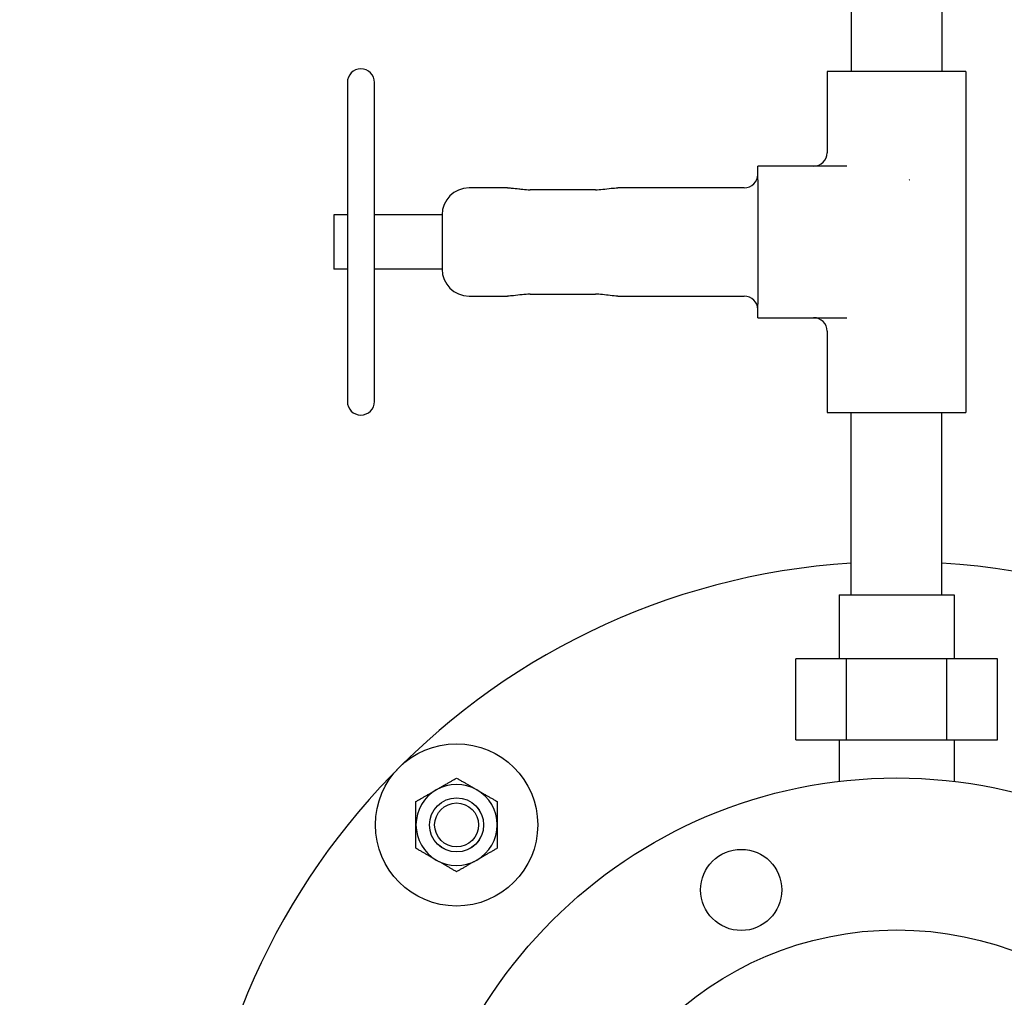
# Model space of a CAD drawing. Header units: inches. Extents: x 36 to 1719, y -84 to 1122.
# Tile 25 of 256: x 405 to 414, y 307 to 316. Entities that reach past the tile are written whole.
import ezdxf

# ---------------------------------------------------------------- set-up
doc = ezdxf.new("R2010")
doc.units = ezdxf.units.IN
doc.header["$LTSCALE"] = 48
doc.header["$MEASUREMENT"] = 0
doc.layers.add('Visible (ANSI)', color=7, linetype='Continuous', lineweight=30)

msp = doc.modelspace()

# ---------------------------------------------------------------- linework, layer by layer
at = {"layer": 'Visible (ANSI)'}
for p, q in [((412.47025, 316.67891), (412.47025, 315.86641)), ((413.31025, 316.67891), (413.31025, 315.86641)), ((412.249, 315.86641), (412.249, 315.11641)), ((413.5315, 315.86641), (412.249, 315.86641)), ((413.5315, 315.86641), (413.5315, 312.71641)), ((407.81525, 315.76641), (407.81525, 312.81641)), ((408.06525, 312.81641), (408.06525, 315.76641)), ((412.09597, 314.99141), (411.60775, 314.99141)), ((411.60775, 314.86641), (411.60775, 314.99141)), ((412.43044, 314.99141), (412.09597, 314.99141)), ((411.60775, 314.86641), (411.60775, 313.71641)), ((409.29596, 314.79141), (408.94025, 314.79141)), ((410.10775, 314.77466), (409.50325, 314.77466)), ((410.5596, 314.79141), (410.31504, 314.79141)), ((410.9702, 314.79141), (410.5596, 314.79141)), ((411.15589, 314.79141), (410.9702, 314.79141)), ((411.48275, 314.79141), (411.15589, 314.79141)), ((407.81525, 314.54141), (407.69025, 314.54141)), ((407.69025, 314.54141), (407.69025, 314.04141)), ((408.69025, 314.54141), (408.06525, 314.54141)), ((408.69025, 314.54141), (408.69025, 314.04141)), ((407.81525, 314.04141), (407.69025, 314.04141)), ((408.69025, 314.04141), (408.06525, 314.04141)), ((408.94025, 313.79141), (409.29596, 313.79141)), ((409.50325, 313.80815), (410.10775, 313.80815)), ((410.31504, 313.79141), (410.5596, 313.79141)), ((410.5596, 313.79141), (410.9702, 313.79141)), ((410.9702, 313.79141), (411.15589, 313.79141)), ((411.15589, 313.79141), (411.48275, 313.79141)), ((411.60775, 313.59141), (411.60775, 313.71641)), ((411.60775, 313.59141), (412.09597, 313.59141)), ((412.09597, 313.59141), (412.43044, 313.59141)), ((412.249, 313.46641), (412.249, 312.71641)), ((412.249, 312.71641), (413.5315, 312.71641)), ((412.47025, 311.02891), (412.47025, 312.71641)), ((413.31025, 311.02891), (413.31025, 312.71641)), ((412.35875, 311.02891), (412.35875, 310.43835)), ((412.35875, 311.02891), (413.42175, 311.02891)), ((413.42175, 311.02891), (413.42175, 310.43835)), ((411.95831, 309.69032), (411.95831, 310.43835)), ((412.42428, 310.43835), (411.95831, 310.43835)), ((412.42428, 310.43835), (412.42428, 309.69032)), ((413.35622, 310.43835), (412.42428, 310.43835)), ((413.82219, 310.43835), (413.35622, 310.43835)), ((413.35622, 309.69032), (413.35622, 310.43835)), ((413.82219, 309.69032), (413.82219, 310.43835)), ((411.95831, 309.69032), (412.42428, 309.69032)), ((412.35875, 309.69032), (412.35875, 309.30527)), ((412.42428, 309.69032), (413.35622, 309.69032)), ((413.35622, 309.69032), (413.82219, 309.69032)), ((413.42175, 309.69032), (413.42175, 309.30527))]:
    msp.add_line(p, q, dxfattribs=at)
for centre, radius in [((423.8504, 315.79693), 23.75), ((408.82439, 308.90264), 0.75), ((412.89025, 304.83677), 4.5), ((408.82439, 308.90264), 0.25014), ((408.82439, 308.90264), 0.25), ((408.82439, 308.90264), 0.20281), ((411.45519, 308.30132), 0.375), ((412.89025, 304.83677), 3.095)]:
    msp.add_circle(centre, radius, dxfattribs=at)
for centre, radius, start, end in [((407.94025, 315.76641), 0.125, 0, 180), ((412.124, 315.11641), 0.125, 270, 0), ((411.48275, 314.91641), 0.125, 270, 0), ((408.94025, 314.54141), 0.25, 90, 180), ((408.94025, 314.04141), 0.25, 180, 270), ((411.48275, 313.66641), 0.125, 0, 90), ((412.124, 313.46641), 0.125, 0, 90), ((407.94025, 312.81641), 0.125, 180, 0), ((412.89025, 304.83677), 6.5, 93.70477, 267.795772), ((412.89025, 304.83677), 6.5, 267.795772, 86.29523), ((408.82439, 308.90264), 0.375, 120, 180), ((408.82439, 308.90264), 0.375, 60, 120), ((408.82439, 308.90264), 0.375, 0, 60), ((408.82439, 308.90264), 0.375, 180, 240), ((408.82439, 308.90264), 0.375, 300, 0), ((408.82439, 308.90264), 0.375, 240, 300)]:
    msp.add_arc(centre, radius, start, end, dxfattribs=at)
for points, knots in [([(413.00784, 314.86705), (413.00838, 314.86689), (413.00892, 314.86674), (413.00966, 314.86652), (413.00986, 314.86646), (413.01006, 314.86641)], [-0.0048345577, -0.0048345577, -0.0048345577, -0.0048345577, 0, 0, 0.0017665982, 0.0017665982, 0.0017665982, 0.0017665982]), ([(413.01006, 314.86641), (413.00989, 314.86652), (413.00973, 314.86664), (413.00912, 314.86705), (413.00868, 314.86736), (413.00825, 314.86766)], [-0.0017665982, -0.0017665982, -0.0017665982, -0.0017665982, 0, 0, 0.0046696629, 0.0046696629, 0.0046696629, 0.0046696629]), ([(409.29596, 314.79141), (409.34171, 314.79141), (409.38821, 314.78348), (409.45874, 314.77635), (409.48103, 314.77459), (409.50325, 314.77459)], [0, 0, 0, 0, 0.3858058, 0.3858058, 0.55509184, 0.55509184, 0.55509184, 0.55509184]), ([(410.10775, 314.7746), (410.13035, 314.7746), (410.15302, 314.77641), (410.20175, 314.78138), (410.22768, 314.78496), (410.27404, 314.78987), (410.29467, 314.79141), (410.31504, 314.79141)], [0, 0, 0, 0, 0.17218121, 0.17218121, 0.38379394, 0.38379394, 0.55558948, 0.55558948, 0.55558948, 0.55558948]), ([(409.50325, 313.80843), (409.47825, 313.80843), (409.45309, 313.80641), (409.40231, 313.80073), (409.37628, 313.79685), (409.3322, 313.79255), (409.31395, 313.79141), (409.29596, 313.79141)], [0, 0, 0, 0, 0.19051892, 0.19051892, 0.40290378, 0.40290378, 0.55558486, 0.55558486, 0.55558486, 0.55558486]), ([(409.50325, 313.80843), (409.47892, 313.80843), (409.4545, 313.80649), (409.42358, 313.8031), (409.41618, 313.80221), (409.40884, 313.80131)], [0, 0, 0, 0, 0.18539777, 0.18539777, 0.24436742, 0.24436742, 0.24436742, 0.24436742]), ([(410.31504, 313.79141), (410.26899, 313.79141), (410.22154, 313.79975), (410.15096, 313.80692), (410.12929, 313.80843), (410.10775, 313.80843)], [0, 0, 0, 0, 0.39087907, 0.39087907, 0.55505158, 0.55505158, 0.55505158, 0.55505158])]:
    msp.add_open_spline(points, degree=3, knots=knots, dxfattribs=at)
msp.add_open_spline([(409.29596, 314.79141), (409.33254, 314.79141), (409.3701, 314.78648), (409.40858, 314.78169)], degree=3, dxfattribs=at)
for points in [[(408.63689, 309.2274), (408.7239, 309.27764), (408.82439, 309.33565)], [(408.82439, 309.33565), (408.92487, 309.27764), (409.01189, 309.2274)], [(408.44939, 309.11914), (408.54987, 309.17716), (408.63689, 309.2274)], [(409.01189, 309.2274), (409.0989, 309.17716), (409.19939, 309.11914)], [(408.44939, 308.90264), (408.44939, 309.00312), (408.44939, 309.11914)], [(409.19939, 309.11914), (409.19939, 309.00312), (409.19939, 308.90264)], [(408.44939, 308.68613), (408.44939, 308.80216), (408.44939, 308.90264)], [(409.19939, 308.90264), (409.19939, 308.80216), (409.19939, 308.68613)], [(408.63689, 308.57788), (408.54987, 308.62812), (408.44939, 308.68613)], [(409.19939, 308.68613), (409.0989, 308.62812), (409.01189, 308.57788)], [(408.82439, 308.46962), (408.7239, 308.52764), (408.63689, 308.57788)], [(409.01189, 308.57788), (408.92487, 308.52764), (408.82439, 308.46962)]]:
    msp.add_rational_spline(points, [1, 1.0379548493, 1], degree=2, dxfattribs=at)

doc.saveas('drawing.dxf')
